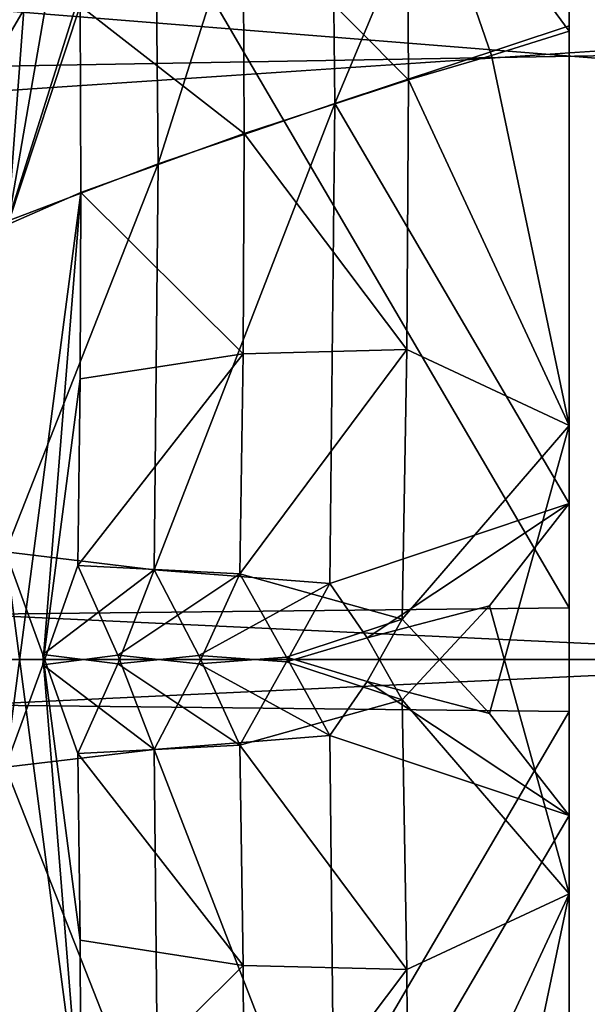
# Model space of a CAD drawing. Header units: millimetres. Extents: x -41 to 9, y -3 to 403.
# Tile 150 of 256: x -25.47 to -24.44, y 59.38 to 61.15. Entities that reach past the tile are written whole.
import ezdxf

# ---------------------------------------------------------------- set-up
doc = ezdxf.new("R2010")
doc.units = ezdxf.units.MM
doc.header["$LTSCALE"] = 81.481481
for name, color, linetype in [('1043', 7, 'CONTINUOUS'), ('1044', 7, 'CONTINUOUS'), ('1053', 7, 'CONTINUOUS'), ('1268', 7, 'CONTINUOUS'), ('1269', 7, 'CONTINUOUS'), ('1271', 7, 'CONTINUOUS'), ('1299', 7, 'CONTINUOUS'), ('645', 7, 'CONTINUOUS'), ('646', 7, 'CONTINUOUS'), ('653', 7, 'CONTINUOUS'), ('744', 7, 'CONTINUOUS'), ('748', 7, 'CONTINUOUS'), ('749', 7, 'CONTINUOUS'), ('777', 7, 'CONTINUOUS'), ('778', 7, 'CONTINUOUS'), ('779', 7, 'CONTINUOUS'), ('780', 7, 'CONTINUOUS'), ('814', 7, 'CONTINUOUS'), ('815', 7, 'CONTINUOUS'), ('816', 7, 'CONTINUOUS'), ('817', 7, 'CONTINUOUS'), ('986', 7, 'CONTINUOUS'), ('987', 7, 'CONTINUOUS')]:
    doc.layers.add(name, color=color, linetype=linetype)

msp = doc.modelspace()

# ---------------------------------------------------------------- linework, layer by layer
at = {"layer": '1043', "linetype": 'Continuous'}
for points in [[(-25.3607, 60.1695, -41.3124), (-25.2887, 60.0078, -41.0152), (-25.4234, 59.9906, -41.6112), (-25.3607, 60.1695, -41.3124)], [(-25.2887, 60.0078, -41.0152), (-25.2228, 59.838, -40.7193), (-25.4234, 59.9906, -41.6112), (-25.2887, 60.0078, -41.0152)], [(-25.4234, 59.9906, -41.6112), (-25.2228, 59.838, -40.7193), (-25.4908, 59.806, -41.9068), (-25.4234, 59.9906, -41.6112)], [(-25.2228, 59.838, -40.7193), (-25.2161, 59.1063, -40.7845), (-25.4908, 59.806, -41.9068), (-25.2228, 59.838, -40.7193)], [(-25.4908, 59.806, -41.9068), (-25.2161, 59.1063, -40.7845), (-25.4864, 59.2091, -41.9598), (-25.4908, 59.806, -41.9068)]]:
    msp.add_3dface(points, dxfattribs=at)
at = {"layer": '1044', "linetype": 'Continuous'}
for points in [[(-25.3551, 60.8423, -41.3721), (-25.4234, 59.9906, -41.6112), (-25.4908, 59.806, -41.9068), (-25.3551, 60.8423, -41.3721)], [(-25.3551, 60.8423, -41.3721), (-25.4908, 59.806, -41.9068), (-25.4868, 60.7846, -42.0317), (-25.3551, 60.8423, -41.3721)], [(-25.3551, 60.8423, -41.3721), (-25.3565, 60.5059, -41.3425), (-25.4234, 59.9906, -41.6112), (-25.3551, 60.8423, -41.3721)], [(-25.3565, 60.5059, -41.3425), (-25.3607, 60.1695, -41.3124), (-25.4234, 59.9906, -41.6112), (-25.3565, 60.5059, -41.3425)]]:
    msp.add_3dface(points, dxfattribs=at)
at = {"layer": '1053', "linetype": 'Continuous'}
for points in [[(-25.4233, 61.6395, -41.755), (-25.4868, 60.7846, -42.0317), (-25.4908, 61.7701, -42.0787), (-25.4233, 61.6395, -41.755)], [(-25.3607, 61.5153, -41.4302), (-25.4868, 60.7846, -42.0317), (-25.4233, 61.6395, -41.755), (-25.3607, 61.5153, -41.4302)], [(-25.3607, 61.5153, -41.4302), (-25.3565, 61.1788, -41.4013), (-25.4868, 60.7846, -42.0317), (-25.3607, 61.5153, -41.4302)], [(-25.3565, 61.1788, -41.4013), (-25.3551, 60.8423, -41.3721), (-25.4868, 60.7846, -42.0317), (-25.3565, 61.1788, -41.4013)]]:
    msp.add_3dface(points, dxfattribs=at)
at = {"layer": '1268', "linetype": 'Continuous'}
for points in [[(9.125, 63.3353, -93.3689), (9.125, 60.0005, -93.5), (-40.875, 63.3344, -93.369), (9.125, 63.3353, -93.3689)], [(-40.875, 63.3344, -93.369), (9.125, 60.0005, -93.5), (-40.875, 59.9998, -93.5), (-40.875, 63.3344, -93.369)], [(9.125, 60.0005, -93.5), (9.125, 56.666, -93.369), (-40.875, 59.9998, -93.5), (9.125, 60.0005, -93.5)], [(-40.875, 59.9998, -93.5), (9.125, 56.666, -93.369), (-40.875, 56.6652, -93.369), (-40.875, 59.9998, -93.5)]]:
    msp.add_3dface(points, dxfattribs=at)
at = {"layer": '1269', "linetype": 'Continuous'}
for points in [[(-40.875, 60.0002, -8.5), (9.125, 63.334, -8.631), (-40.875, 63.3348, -8.631), (-40.875, 60.0002, -8.5)], [(9.125, 59.9995, -8.5), (9.125, 63.334, -8.631), (-40.875, 60.0002, -8.5), (9.125, 59.9995, -8.5)], [(-40.875, 56.6656, -8.631), (9.125, 59.9995, -8.5), (-40.875, 60.0002, -8.5), (-40.875, 56.6656, -8.631)], [(9.125, 56.6647, -8.6311), (9.125, 59.9995, -8.5), (-40.875, 56.6656, -8.631), (9.125, 56.6647, -8.6311)]]:
    msp.add_3dface(points, dxfattribs=at)
at = {"layer": '1271', "linetype": 'Continuous'}
for points in [[(-40.875, 64.0013, -90.5984), (-40.875, 60.8019, -90.7919), (-15.675, 62.8644, -90.6968), (-40.875, 64.0013, -90.5984)], [(-15.675, 62.8644, -90.6968), (-40.875, 60.8019, -90.7919), (-15.675, 61.2418, -90.7806), (-15.675, 62.8644, -90.6968)], [(-15.675, 61.2418, -90.7806), (-40.875, 60.8019, -90.7919), (-15.675, 59.617, -90.7982), (-15.675, 61.2418, -90.7806)], [(-40.875, 60.8019, -90.7919), (-40.875, 57.5973, -90.7274), (-15.675, 59.617, -90.7982), (-40.875, 60.8019, -90.7919)], [(-15.675, 59.617, -90.7982), (-40.875, 57.5973, -90.7274), (-15.675, 57.993, -90.7494), (-15.675, 59.617, -90.7982)]]:
    msp.add_3dface(points, dxfattribs=at)
at = {"layer": '1299', "linetype": 'Continuous'}
for points in [[(-40.875, 59.1981, -11.2081), (-40.875, 62.4027, -11.2726), (-15.675, 60.383, -11.2018), (-40.875, 59.1981, -11.2081)], [(-40.875, 62.4027, -11.2726), (-15.675, 62.007, -11.2506), (-15.675, 60.383, -11.2018), (-40.875, 62.4027, -11.2726)], [(-40.875, 59.1981, -11.2081), (-15.675, 60.383, -11.2018), (-15.675, 58.7582, -11.2194), (-40.875, 59.1981, -11.2081)]]:
    msp.add_3dface(points, dxfattribs=at)
at = {"layer": '645', "linetype": 'Continuous'}
for points in [[(-24.475, 69.1924, -41.8076), (-24.475, 60.0933, -17.5001), (-24.475, 68.7034, -41.2841), (-24.475, 69.1924, -41.8076)], [(-24.475, 63.0426, -17.6387), (-24.475, 60.0933, -17.5001), (-24.475, 69.1924, -41.8076), (-24.475, 63.0426, -17.6387)], [(-24.475, 68.7034, -41.2841), (-24.475, 60.0933, -17.5001), (-24.475, 68.2517, -40.7287), (-24.475, 68.7034, -41.2841)], [(-24.475, 68.2517, -40.7287), (-24.475, 60.0933, -17.5001), (-24.475, 67.5167, -40.2652), (-24.475, 68.2517, -40.7287)], [(-24.475, 67.5167, -40.2652), (-24.475, 60.0933, -17.5001), (-24.475, 66.8297, -39.7331), (-24.475, 67.5167, -40.2652)], [(-24.475, 66.8297, -39.7331), (-24.475, 60.0933, -17.5001), (-24.475, 66.1532, -39.4985), (-24.475, 66.8297, -39.7331)], [(-24.475, 66.1532, -39.4985), (-24.475, 60.0933, -17.5001), (-24.475, 65.494, -39.218), (-24.475, 66.1532, -39.4985)], [(-24.475, 60.0933, -17.5001), (-24.475, 57.1424, -17.6223), (-24.475, 65.494, -39.218), (-24.475, 60.0933, -17.5001)], [(-24.475, 65.494, -39.218), (-24.475, 57.1424, -17.6223), (-24.475, 64.8555, -38.8933), (-24.475, 65.494, -39.218)], [(-24.475, 64.8555, -38.8933), (-24.475, 57.1424, -17.6223), (-24.475, 64.2409, -38.5258), (-24.475, 64.8555, -38.8933)], [(-24.475, 61.1422, -64.055), (-24.475, 64.2537, -75.5494), (-24.475, 62.0105, -64.0211), (-24.475, 61.1422, -64.055)], [(-24.475, 60.2811, -64.1724), (-24.475, 64.2537, -75.5494), (-24.475, 61.1422, -64.055), (-24.475, 60.2811, -64.1724)], [(-24.475, 63.3804, -76.2903), (-24.475, 64.2537, -75.5494), (-24.475, 60.2811, -64.1724), (-24.475, 63.3804, -76.2903)], [(-24.475, 64.2409, -38.5258), (-24.475, 57.1424, -17.6223), (-24.475, 63.3917, -38.3417), (-24.475, 64.2409, -38.5258)], [(-24.475, 57.4358, -63.9234), (-24.475, 63.5307, -82.4795), (-24.475, 58.1517, -63.9124), (-24.475, 57.4358, -63.9234)], [(-24.475, 63.5307, -82.4795), (-24.475, 62.4399, -78.4085), (-24.475, 58.1517, -63.9124), (-24.475, 63.5307, -82.4795)], [(-24.475, 62.8576, -84.3777), (-24.475, 63.5307, -82.4795), (-24.475, 57.4358, -63.9234), (-24.475, 62.8576, -84.3777)], [(-24.475, 63.3917, -38.3417), (-24.475, 57.1424, -17.6223), (-24.475, 62.5642, -38.0766), (-24.475, 63.3917, -38.3417)], [(-24.475, 63.3804, -76.2903), (-24.475, 60.2811, -64.1724), (-24.475, 59.578, -64.0372), (-24.475, 63.3804, -76.2903)], [(-24.475, 62.6529, -77.1705), (-24.475, 63.3804, -76.2903), (-24.475, 59.578, -64.0372), (-24.475, 62.6529, -77.1705)], [(-24.475, 59.9067, -84.4999), (-24.475, 62.8576, -84.3777), (-24.475, 54.506, -62.782), (-24.475, 59.9067, -84.4999)], [(-24.475, 54.506, -62.782), (-24.475, 62.8576, -84.3777), (-24.475, 55.1445, -63.1067), (-24.475, 54.506, -62.782)], [(-24.475, 55.1445, -63.1067), (-24.475, 62.8576, -84.3777), (-24.475, 55.7591, -63.4742), (-24.475, 55.1445, -63.1067)], [(-24.475, 55.7591, -63.4742), (-24.475, 62.8576, -84.3777), (-24.475, 56.6083, -63.6583), (-24.475, 55.7591, -63.4742)], [(-24.475, 56.6083, -63.6583), (-24.475, 62.8576, -84.3777), (-24.475, 57.4358, -63.9234), (-24.475, 56.6083, -63.6583)], [(-24.475, 58.867, -63.9505), (-24.475, 62.6529, -77.1705), (-24.475, 59.578, -64.0372), (-24.475, 58.867, -63.9505)], [(-24.475, 62.499, -77.4564), (-24.475, 62.6529, -77.1705), (-24.475, 58.867, -63.9505), (-24.475, 62.499, -77.4564)], [(-24.475, 62.5642, -38.0766), (-24.475, 56.4693, -19.5205), (-24.475, 61.8483, -38.0876), (-24.475, 62.5642, -38.0766)], [(-24.475, 57.1424, -17.6223), (-24.475, 56.4693, -19.5205), (-24.475, 62.5642, -38.0766), (-24.475, 57.1424, -17.6223)], [(-24.475, 62.4109, -77.7657), (-24.475, 62.499, -77.4564), (-24.475, 58.867, -63.9505), (-24.475, 62.4109, -77.7657)], [(-24.475, 62.4399, -78.4085), (-24.475, 62.3904, -78.0871), (-24.475, 58.1517, -63.9124), (-24.475, 62.4399, -78.4085)], [(-24.475, 58.1517, -63.9124), (-24.475, 62.4109, -77.7657), (-24.475, 58.867, -63.9505), (-24.475, 58.1517, -63.9124)], [(-24.475, 62.3904, -78.0871), (-24.475, 62.4109, -77.7657), (-24.475, 58.1517, -63.9124), (-24.475, 62.3904, -78.0871)], [(-24.475, 57.6096, -23.9129), (-24.475, 57.5891, -24.2343), (-24.475, 61.8483, -38.0876), (-24.475, 57.6096, -23.9129)], [(-24.475, 56.4693, -19.5205), (-24.475, 57.5601, -23.5915), (-24.475, 61.8483, -38.0876), (-24.475, 56.4693, -19.5205)], [(-24.475, 57.5601, -23.5915), (-24.475, 57.6096, -23.9129), (-24.475, 61.8483, -38.0876), (-24.475, 57.5601, -23.5915)], [(-24.475, 61.8483, -38.0876), (-24.475, 57.5891, -24.2343), (-24.475, 61.133, -38.0495), (-24.475, 61.8483, -38.0876)], [(-24.475, 57.5891, -24.2343), (-24.475, 57.501, -24.5436), (-24.475, 61.133, -38.0495), (-24.475, 57.5891, -24.2343)], [(-24.475, 57.501, -24.5436), (-24.475, 57.3471, -24.8295), (-24.475, 61.133, -38.0495), (-24.475, 57.501, -24.5436)], [(-24.475, 61.133, -38.0495), (-24.475, 57.3471, -24.8295), (-24.475, 60.422, -37.9628), (-24.475, 61.133, -38.0495)], [(-24.475, 57.3471, -24.8295), (-24.475, 56.6181, -25.7112), (-24.475, 60.422, -37.9628), (-24.475, 57.3471, -24.8295)], [(-24.475, 60.422, -37.9628), (-24.475, 56.6181, -25.7112), (-24.475, 59.7188, -37.8276), (-24.475, 60.422, -37.9628)], [(-24.475, 56.9574, -84.3613), (-24.475, 59.9067, -84.4999), (-24.475, 50.8076, -60.1924), (-24.475, 56.9574, -84.3613)], [(-24.475, 50.8076, -60.1924), (-24.475, 59.9067, -84.4999), (-24.475, 51.2966, -60.7159), (-24.475, 50.8076, -60.1924)], [(-24.475, 51.2966, -60.7159), (-24.475, 59.9067, -84.4999), (-24.475, 51.7483, -61.2713), (-24.475, 51.2966, -60.7159)], [(-24.475, 51.7483, -61.2713), (-24.475, 59.9067, -84.4999), (-24.475, 52.4833, -61.7348), (-24.475, 51.7483, -61.2713)], [(-24.475, 52.4833, -61.7348), (-24.475, 59.9067, -84.4999), (-24.475, 53.1703, -62.2669), (-24.475, 52.4833, -61.7348)], [(-24.475, 53.1703, -62.2669), (-24.475, 59.9067, -84.4999), (-24.475, 53.8468, -62.5015), (-24.475, 53.1703, -62.2669)], [(-24.475, 53.8468, -62.5015), (-24.475, 59.9067, -84.4999), (-24.475, 54.506, -62.782), (-24.475, 53.8468, -62.5015)], [(-24.475, 59.7188, -37.8276), (-24.475, 55.7454, -26.4513), (-24.475, 58.8578, -37.945), (-24.475, 59.7188, -37.8276)], [(-24.475, 56.6181, -25.7112), (-24.475, 55.7454, -26.4513), (-24.475, 59.7188, -37.8276), (-24.475, 56.6181, -25.7112)]]:
    msp.add_3dface(points, dxfattribs=at)
at = {"layer": '646', "linetype": 'Continuous'}
for points in [[(-26.1855, 62.8648, -84.3173), (-24.475, 62.8576, -84.3777), (-26.1855, 59.9251, -84.4402), (-26.1855, 62.8648, -84.3173)], [(-24.475, 62.8576, -84.3777), (-24.475, 59.9067, -84.4999), (-26.1855, 59.9251, -84.4402), (-24.475, 62.8576, -84.3777)], [(-26.1855, 59.9251, -84.4402), (-24.475, 59.9067, -84.4999), (-26.1855, 56.986, -84.3042), (-26.1855, 59.9251, -84.4402)], [(-24.475, 59.9067, -84.4999), (-24.475, 56.9574, -84.3613), (-26.1855, 56.986, -84.3042), (-24.475, 59.9067, -84.4999)]]:
    msp.add_3dface(points, dxfattribs=at)
at = {"layer": '653', "linetype": 'Continuous'}
for points in [[(-24.475, 60.0933, -17.5001), (-24.475, 63.0426, -17.6387), (-26.1855, 63.014, -17.6958), (-24.475, 60.0933, -17.5001)], [(-26.1855, 60.0749, -17.5598), (-24.475, 60.0933, -17.5001), (-26.1855, 63.014, -17.6958), (-26.1855, 60.0749, -17.5598)], [(-24.475, 57.1424, -17.6223), (-24.475, 60.0933, -17.5001), (-26.1855, 60.0749, -17.5598), (-24.475, 57.1424, -17.6223)], [(-26.1855, 57.1352, -17.6827), (-24.475, 57.1424, -17.6223), (-26.1855, 60.0749, -17.5598), (-26.1855, 57.1352, -17.6827)]]:
    msp.add_3dface(points, dxfattribs=at)
at = {"layer": '744', "linetype": 'Continuous'}
for points in [[(-24.8973, 61.0027, -62.4607), (-24.475, 62.0105, -64.0211), (-24.9065, 61.8686, -62.3865), (-24.8973, 61.0027, -62.4607)], [(-24.475, 61.1422, -64.055), (-24.475, 62.0105, -64.0211), (-24.8973, 61.0027, -62.4607), (-24.475, 61.1422, -64.055)], [(-24.475, 60.2811, -64.1724), (-24.475, 61.1422, -64.055), (-24.8973, 61.0027, -62.4607), (-24.475, 60.2811, -64.1724)], [(-24.9065, 60.137, -62.538), (-24.475, 60.2811, -64.1724), (-24.8973, 61.0027, -62.4607), (-24.9065, 60.137, -62.538)], [(-24.839, 60.0393, -62.7871), (-24.475, 60.2811, -64.1724), (-24.9065, 60.137, -62.538), (-24.839, 60.0393, -62.7871)], [(-24.6186, 60.0971, -63.6016), (-24.475, 60.2811, -64.1724), (-24.839, 60.0393, -62.7871), (-24.6186, 60.0971, -63.6016)], [(-24.7763, 59.9272, -63.0319), (-24.6186, 60.0971, -63.6016), (-24.839, 60.0393, -62.7871), (-24.7763, 59.9272, -63.0319)]]:
    msp.add_3dface(points, dxfattribs=at)
at = {"layer": '748', "linetype": 'Continuous'}
for points in [[(-25.2161, 60.8937, -61.2155), (-24.9065, 61.8686, -62.3865), (-25.2228, 61.6257, -61.1526), (-25.2161, 60.8937, -61.2155)], [(-24.8973, 61.0027, -62.4607), (-24.9065, 61.8686, -62.3865), (-25.2161, 60.8937, -61.2155), (-24.8973, 61.0027, -62.4607)], [(-24.9065, 60.137, -62.538), (-24.8973, 61.0027, -62.4607), (-25.2228, 60.162, -61.2807), (-24.9065, 60.137, -62.538)], [(-25.2228, 60.162, -61.2807), (-24.8973, 61.0027, -62.4607), (-25.2161, 60.8937, -61.2155), (-25.2228, 60.162, -61.2807)], [(-24.9065, 60.137, -62.538), (-25.2228, 60.162, -61.2807), (-25.1426, 60.0076, -61.5951), (-24.9065, 60.137, -62.538)], [(-24.9847, 59.9957, -62.222), (-24.9065, 60.137, -62.538), (-25.1426, 60.0076, -61.5951), (-24.9847, 59.9957, -62.222)], [(-25.0686, 59.8457, -61.9087), (-24.9847, 59.9957, -62.222), (-25.1426, 60.0076, -61.5951), (-25.0686, 59.8457, -61.9087)]]:
    msp.add_3dface(points, dxfattribs=at)
at = {"layer": '749', "linetype": 'Continuous'}
for points in [[(-25.2228, 61.6257, -61.1526), (-25.4908, 61.3879, -59.9887), (-25.4864, 60.7909, -60.0402), (-25.2228, 61.6257, -61.1526)], [(-25.2161, 60.8937, -61.2155), (-25.2228, 61.6257, -61.1526), (-25.4864, 60.7909, -60.0402), (-25.2161, 60.8937, -61.2155)], [(-25.4908, 60.194, -60.0932), (-25.2161, 60.8937, -61.2155), (-25.4864, 60.7909, -60.0402), (-25.4908, 60.194, -60.0932)], [(-25.2228, 60.162, -61.2807), (-25.2161, 60.8937, -61.2155), (-25.4908, 60.194, -60.0932), (-25.2228, 60.162, -61.2807)], [(-25.4234, 60.0094, -60.3888), (-25.2228, 60.162, -61.2807), (-25.4908, 60.194, -60.0932), (-25.4234, 60.0094, -60.3888)], [(-25.2887, 59.9922, -60.9848), (-25.2228, 60.162, -61.2807), (-25.4234, 60.0094, -60.3888), (-25.2887, 59.9922, -60.9848)], [(-25.3607, 59.8305, -60.6876), (-25.2887, 59.9922, -60.9848), (-25.4234, 60.0094, -60.3888), (-25.3607, 59.8305, -60.6876)]]:
    msp.add_3dface(points, dxfattribs=at)
at = {"layer": '777', "linetype": 'Continuous'}
for points in [[(-25.3551, 59.1577, -60.6279), (-25.4908, 60.194, -60.0932), (-25.4868, 59.2154, -59.9683), (-25.3551, 59.1577, -60.6279)], [(-25.4234, 60.0094, -60.3888), (-25.4908, 60.194, -60.0932), (-25.3551, 59.1577, -60.6279), (-25.4234, 60.0094, -60.3888)], [(-25.3565, 59.4941, -60.6575), (-25.4234, 60.0094, -60.3888), (-25.3551, 59.1577, -60.6279), (-25.3565, 59.4941, -60.6575)], [(-25.3607, 59.8305, -60.6876), (-25.4234, 60.0094, -60.3888), (-25.3565, 59.4941, -60.6575), (-25.3607, 59.8305, -60.6876)]]:
    msp.add_3dface(points, dxfattribs=at)
at = {"layer": '778', "linetype": 'Continuous'}
for points in [[(-25.1426, 60.0076, -61.5951), (-25.2228, 60.162, -61.2807), (-25.2887, 59.9922, -60.9848), (-25.1426, 60.0076, -61.5951)], [(-25.0686, 59.8457, -61.9087), (-25.1426, 60.0076, -61.5951), (-25.2887, 59.9922, -60.9848), (-25.0686, 59.8457, -61.9087)], [(-25.0686, 59.8457, -61.9087), (-25.2887, 59.9922, -60.9848), (-25.3607, 59.8305, -60.6876), (-25.0686, 59.8457, -61.9087)], [(-25.0686, 59.8457, -61.9087), (-25.3607, 59.8305, -60.6876), (-25.0627, 59.4488, -61.8731), (-25.0686, 59.8457, -61.9087)], [(-25.3607, 59.8305, -60.6876), (-25.3565, 59.4941, -60.6575), (-25.0627, 59.4488, -61.8731), (-25.3607, 59.8305, -60.6876)], [(-25.3565, 59.4941, -60.6575), (-25.3551, 59.1577, -60.6279), (-25.0627, 59.4488, -61.8731), (-25.3565, 59.4941, -60.6575)], [(-25.0627, 59.4488, -61.8731), (-25.3551, 59.1577, -60.6279), (-25.0608, 59.0518, -61.8381), (-25.0627, 59.4488, -61.8731)]]:
    msp.add_3dface(points, dxfattribs=at)
at = {"layer": '779', "linetype": 'Continuous'}
for points in [[(-24.839, 60.0393, -62.7871), (-24.9065, 60.137, -62.538), (-24.9847, 59.9957, -62.222), (-24.839, 60.0393, -62.7871)], [(-24.7763, 59.9272, -63.0319), (-24.839, 60.0393, -62.7871), (-24.9847, 59.9957, -62.222), (-24.7763, 59.9272, -63.0319)], [(-24.7763, 59.9272, -63.0319), (-24.9847, 59.9957, -62.222), (-25.0686, 59.8457, -61.9087), (-24.7763, 59.9272, -63.0319)], [(-24.7763, 59.9272, -63.0319), (-25.0686, 59.8457, -61.9087), (-24.7676, 59.4412, -62.9881), (-24.7763, 59.9272, -63.0319)], [(-25.0686, 59.8457, -61.9087), (-25.0627, 59.4488, -61.8731), (-24.7676, 59.4412, -62.9881), (-25.0686, 59.8457, -61.9087)], [(-25.0627, 59.4488, -61.8731), (-25.0608, 59.0518, -61.8381), (-24.7676, 59.4412, -62.9881), (-25.0627, 59.4488, -61.8731)], [(-25.0608, 59.0518, -61.8381), (-24.7646, 58.9549, -62.9451), (-24.7676, 59.4412, -62.9881), (-25.0608, 59.0518, -61.8381)]]:
    msp.add_3dface(points, dxfattribs=at)
at = {"layer": '780', "linetype": 'Continuous'}
for points in [[(-24.475, 59.578, -64.0372), (-24.475, 60.2811, -64.1724), (-24.6186, 60.0971, -63.6016), (-24.475, 59.578, -64.0372)], [(-24.475, 59.578, -64.0372), (-24.6186, 60.0971, -63.6016), (-24.7763, 59.9272, -63.0319), (-24.475, 59.578, -64.0372)], [(-24.475, 59.578, -64.0372), (-24.7763, 59.9272, -63.0319), (-24.7676, 59.4412, -62.9881), (-24.475, 59.578, -64.0372)], [(-24.7646, 58.9549, -62.9451), (-24.475, 59.578, -64.0372), (-24.7676, 59.4412, -62.9881), (-24.7646, 58.9549, -62.9451)], [(-24.475, 59.578, -64.0372), (-24.7646, 58.9549, -62.9451), (-24.615, 58.9111, -63.4464), (-24.475, 59.578, -64.0372)], [(-24.475, 58.867, -63.9505), (-24.475, 59.578, -64.0372), (-24.615, 58.9111, -63.4464), (-24.475, 58.867, -63.9505)]]:
    msp.add_3dface(points, dxfattribs=at)
at = {"layer": '814', "linetype": 'Continuous'}
for points in [[(-24.7763, 60.0728, -38.9681), (-24.6186, 59.9029, -38.3984), (-24.839, 59.9607, -39.2129), (-24.7763, 60.0728, -38.9681)], [(-24.839, 59.9607, -39.2129), (-24.475, 59.7188, -37.8276), (-24.9065, 59.863, -39.462), (-24.839, 59.9607, -39.2129)], [(-24.6186, 59.9029, -38.3984), (-24.475, 59.7188, -37.8276), (-24.839, 59.9607, -39.2129), (-24.6186, 59.9029, -38.3984)], [(-24.9065, 59.863, -39.462), (-24.475, 59.7188, -37.8276), (-24.8973, 58.9973, -39.5393), (-24.9065, 59.863, -39.462)], [(-24.475, 59.7188, -37.8276), (-24.475, 58.8578, -37.945), (-24.8973, 58.9973, -39.5393), (-24.475, 59.7188, -37.8276)]]:
    msp.add_3dface(points, dxfattribs=at)
at = {"layer": '815', "linetype": 'Continuous'}
for points in [[(-24.475, 61.133, -38.0495), (-24.475, 60.422, -37.9628), (-24.615, 61.0889, -38.5536), (-24.475, 61.133, -38.0495)], [(-24.475, 60.422, -37.9628), (-24.7646, 61.0451, -39.0549), (-24.615, 61.0889, -38.5536), (-24.475, 60.422, -37.9628)], [(-24.7646, 61.0451, -39.0549), (-24.475, 60.422, -37.9628), (-24.7676, 60.5588, -39.0119), (-24.7646, 61.0451, -39.0549)], [(-24.475, 60.422, -37.9628), (-24.7763, 60.0728, -38.9681), (-24.7676, 60.5588, -39.0119), (-24.475, 60.422, -37.9628)], [(-24.475, 60.422, -37.9628), (-24.6186, 59.9029, -38.3984), (-24.7763, 60.0728, -38.9681), (-24.475, 60.422, -37.9628)], [(-24.475, 60.422, -37.9628), (-24.475, 59.7188, -37.8276), (-24.6186, 59.9029, -38.3984), (-24.475, 60.422, -37.9628)]]:
    msp.add_3dface(points, dxfattribs=at)
at = {"layer": '816', "linetype": 'Continuous'}
for points in [[(-24.7676, 61.5314, -39.097), (-24.7646, 61.0451, -39.0549), (-25.0627, 61.3453, -40.1963), (-24.7676, 61.5314, -39.097)], [(-25.0627, 61.3453, -40.1963), (-24.7646, 61.0451, -39.0549), (-25.0608, 60.9482, -40.1619), (-25.0627, 61.3453, -40.1963)], [(-24.7646, 61.0451, -39.0549), (-24.7676, 60.5588, -39.0119), (-25.0608, 60.9482, -40.1619), (-24.7646, 61.0451, -39.0549)], [(-25.0608, 60.9482, -40.1619), (-24.7676, 60.5588, -39.0119), (-25.0627, 60.5512, -40.1269), (-25.0608, 60.9482, -40.1619)], [(-25.0627, 60.5512, -40.1269), (-24.7676, 60.5588, -39.0119), (-25.0686, 60.1543, -40.0913), (-25.0627, 60.5512, -40.1269)], [(-24.7676, 60.5588, -39.0119), (-24.7763, 60.0728, -38.9681), (-25.0686, 60.1543, -40.0913), (-24.7676, 60.5588, -39.0119)], [(-25.0686, 60.1543, -40.0913), (-24.7763, 60.0728, -38.9681), (-24.9847, 60.0043, -39.778), (-25.0686, 60.1543, -40.0913)], [(-24.7763, 60.0728, -38.9681), (-24.839, 59.9607, -39.2129), (-24.9847, 60.0043, -39.778), (-24.7763, 60.0728, -38.9681)], [(-24.839, 59.9607, -39.2129), (-24.9065, 59.863, -39.462), (-24.9847, 60.0043, -39.778), (-24.839, 59.9607, -39.2129)]]:
    msp.add_3dface(points, dxfattribs=at)
at = {"layer": '817', "linetype": 'Continuous'}
for points in [[(-24.475, 61.8483, -38.0876), (-24.475, 61.133, -38.0495), (-24.7676, 61.5314, -39.097), (-24.475, 61.8483, -38.0876)], [(-24.475, 61.133, -38.0495), (-24.615, 61.0889, -38.5536), (-24.7676, 61.5314, -39.097), (-24.475, 61.133, -38.0495)], [(-24.615, 61.0889, -38.5536), (-24.7646, 61.0451, -39.0549), (-24.7676, 61.5314, -39.097), (-24.615, 61.0889, -38.5536)]]:
    msp.add_3dface(points, dxfattribs=at)
at = {"layer": '986', "linetype": 'Continuous'}
for points in [[(-25.0686, 60.1543, -40.0913), (-24.9847, 60.0043, -39.778), (-25.1426, 59.9924, -40.4049), (-25.0686, 60.1543, -40.0913)], [(-24.9847, 60.0043, -39.778), (-24.9065, 59.863, -39.462), (-25.1426, 59.9924, -40.4049), (-24.9847, 60.0043, -39.778)], [(-25.1426, 59.9924, -40.4049), (-24.9065, 59.863, -39.462), (-25.2228, 59.838, -40.7193), (-25.1426, 59.9924, -40.4049)], [(-24.9065, 59.863, -39.462), (-24.8973, 58.9973, -39.5393), (-25.2228, 59.838, -40.7193), (-24.9065, 59.863, -39.462)], [(-25.2228, 59.838, -40.7193), (-24.8973, 58.9973, -39.5393), (-25.2161, 59.1063, -40.7845), (-25.2228, 59.838, -40.7193)]]:
    msp.add_3dface(points, dxfattribs=at)
at = {"layer": '987', "linetype": 'Continuous'}
for points in [[(-25.0627, 61.3453, -40.1963), (-25.0608, 60.9482, -40.1619), (-25.3565, 61.1788, -41.4013), (-25.0627, 61.3453, -40.1963)], [(-25.3565, 61.1788, -41.4013), (-25.0608, 60.9482, -40.1619), (-25.3551, 60.8423, -41.3721), (-25.3565, 61.1788, -41.4013)], [(-25.0608, 60.9482, -40.1619), (-25.0627, 60.5512, -40.1269), (-25.3551, 60.8423, -41.3721), (-25.0608, 60.9482, -40.1619)], [(-25.3551, 60.8423, -41.3721), (-25.0627, 60.5512, -40.1269), (-25.3565, 60.5059, -41.3425), (-25.3551, 60.8423, -41.3721)], [(-25.3565, 60.5059, -41.3425), (-25.0627, 60.5512, -40.1269), (-25.3607, 60.1695, -41.3124), (-25.3565, 60.5059, -41.3425)], [(-25.0627, 60.5512, -40.1269), (-25.0686, 60.1543, -40.0913), (-25.3607, 60.1695, -41.3124), (-25.0627, 60.5512, -40.1269)], [(-25.3607, 60.1695, -41.3124), (-25.0686, 60.1543, -40.0913), (-25.2887, 60.0078, -41.0152), (-25.3607, 60.1695, -41.3124)], [(-25.0686, 60.1543, -40.0913), (-25.1426, 59.9924, -40.4049), (-25.2887, 60.0078, -41.0152), (-25.0686, 60.1543, -40.0913)], [(-25.1426, 59.9924, -40.4049), (-25.2228, 59.838, -40.7193), (-25.2887, 60.0078, -41.0152), (-25.1426, 59.9924, -40.4049)]]:
    msp.add_3dface(points, dxfattribs=at)

doc.saveas('drawing.dxf')
